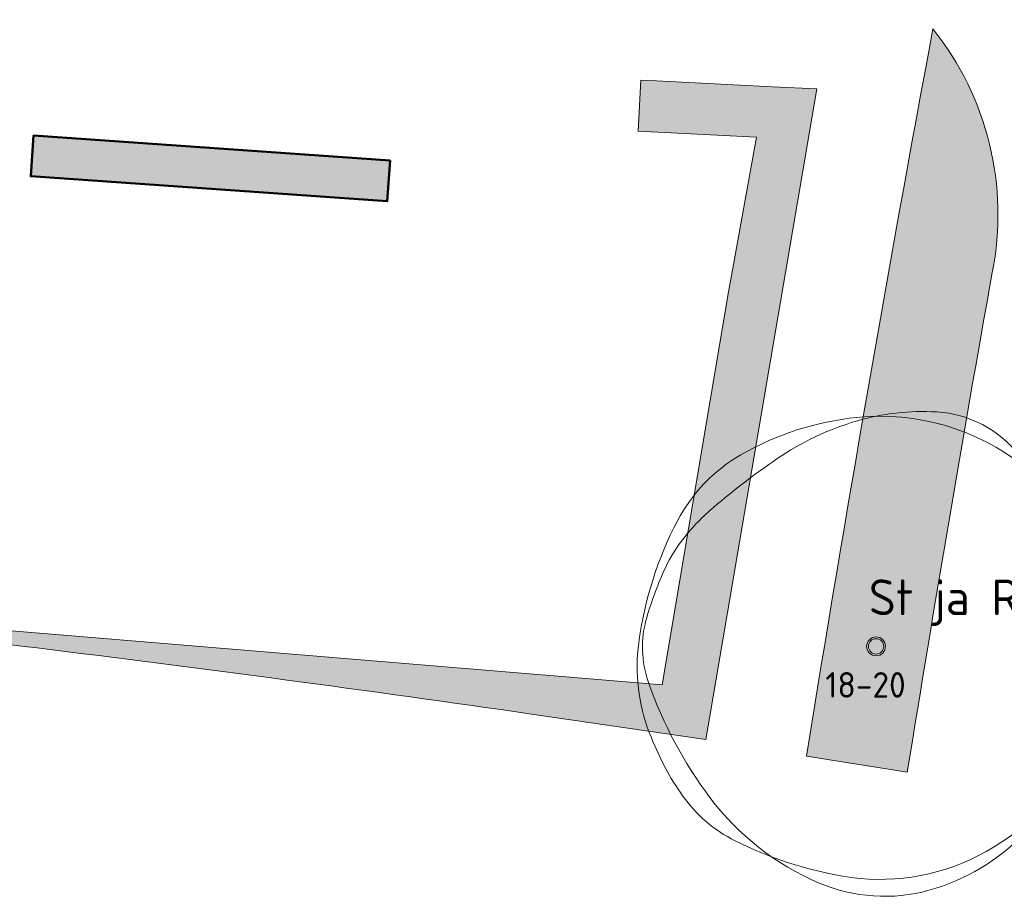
# Model space of a CAD drawing. Header units: metres. Extents: x 167415 to 168367, y 462435 to 462930.
# Tile 9 of 146: x 167570 to 167589, y 462697 to 462714. Entities that reach past the tile are written whole.
import ezdxf
from ezdxf.enums import TextEntityAlignment as Align

# ---------------------------------------------------------------- set-up
doc = ezdxf.new("R2010")
doc.units = ezdxf.units.M
doc.header["$LTSCALE"] = 0.2
for name, color, linetype, lineweight in [('N-PV-GR-BOOM-afmeting', 90, 'Continuous', 25), ('N-PV-GR-BOOM-GROND-S', 90, 'Continuous', 20), ('N-WE-GR-KRUIDEN-G 1 vochtig onderlangs greppels en wadi', 90, 'Continuous', 50), ('N-WE-GR-KRUIDEN-G 2 droog  beheergroep wadimengsel-A', 253, 'Continuous', 35), ('N_WE_GR_GRAS_WRM_RVA kruidenmengsel 2_B102-A', 141, 'Continuous', 18), ('N_WE_GR_GRAS_WRM_RVA kruidenmengsel 2_B102-G', 141, 'Continuous', 18)]:
    doc.layers.add(name, color=color, linetype=linetype, lineweight=lineweight)
doc.styles.add('NLCS-ISO-M200-T25', font='NLCS-ISO.ttf', dxfattribs={"height": 0.5})
doc.styles.add('NLCS-ISO-M200-T35', font='NLCS-ISO.ttf', dxfattribs={"height": 0.7000000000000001})

# ---------------------------------------------------------------- blocks, each defined once
blk = doc.blocks.new('*U54')
at = {"linetype": 'Continuous'}
blk.add_circle((0, 0), 0.1845092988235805, dxfattribs=at)
blk.add_circle((0, 0), 0.15)
for centre, radius, start, end in [((0.1954232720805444, -1.18369016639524), 5.69477568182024, 95.77430700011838, 119.9477920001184), ((0.9143825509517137, -0.002301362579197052), 4.600723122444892, 86.58911100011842, 106.3682710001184), ((0.07970034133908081, -0.03998979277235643), 4.545240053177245, 51.53933000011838, 95.77344500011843), ((1.056161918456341, 2.378944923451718), 2.21526890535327, 38.20985000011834, 86.5854950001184), ((1.167773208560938, -0.8648117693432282), 5.499689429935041, 106.3688740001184, 124.4477540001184), ((-1.04000423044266, 0.9606120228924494), 3.220049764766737, 119.9474720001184, 152.2845150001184), ((6.673480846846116, -8.892264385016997), 15.23380010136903, 124.4457860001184, 130.3031460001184), ((0.2288267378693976, 0.1477590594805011), 4.305464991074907, 6.022262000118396, 51.53931800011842), ((-0.3515115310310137, -0.6099093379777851), 4.373408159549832, 130.3005070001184, 141.2454220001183), ((2.460397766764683, -0.8782636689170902), 7.174070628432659, 152.2851410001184, 172.4003910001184), ((-1.549780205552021, 0.3518966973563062), 2.836877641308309, 141.2443700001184, 154.9906160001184), ((2.154547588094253, -1.37596471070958), 6.924367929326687, 154.9923550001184, 163.7785190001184), ((-2.823502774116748, -0.2440311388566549), 6.971300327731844, 358.8883060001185, 9.983350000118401), ((-0.9877565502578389, 0.01932567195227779), 5.528817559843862, 350.2300720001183, 6.023218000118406), ((-2.504075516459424, -0.0205774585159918), 2.072584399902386, 163.7796780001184, 199.3827820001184), ((-1.102603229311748, -0.4029311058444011), 3.57950533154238, 172.3996280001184, 201.0284730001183), ((-1.978632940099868, -0.2603525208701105), 6.126276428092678, 347.0492550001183, 358.8876950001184), ((3.469242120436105, 2.080817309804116), 8.404750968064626, 199.3819430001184, 216.8465580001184), ((0.6392974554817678, -0.2608628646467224), 3.877806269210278, 331.3473820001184, 350.2303160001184), ((1.476309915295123, 0.5879067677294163), 6.342209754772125, 201.0235440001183, 207.8216400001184), ((-0.2560194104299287, -0.6565432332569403), 4.358694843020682, 316.7621770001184, 347.0498660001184), ((-0.1795833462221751, 0.1865259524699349), 4.810936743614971, 296.8801270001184, 331.3479920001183), ((0.1673832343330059, -0.1029643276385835), 4.862144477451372, 207.8203580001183, 215.5805050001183), ((-1.507113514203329, -1.300645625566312), 2.803406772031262, 215.5851440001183, 243.3800810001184), ((0.9177623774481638, 0.1688468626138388), 5.216390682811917, 216.8467250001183, 247.0462340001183), ((-0.04137638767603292, -0.8584661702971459), 4.063995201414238, 285.3685610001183, 316.7631230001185), ((0.6477036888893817, 2.999956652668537), 7.613650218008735, 243.3843840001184, 260.1467900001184), ((0.07267107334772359, -0.3112232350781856), 4.252909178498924, 260.1457210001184, 296.8807070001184), ((0.1648026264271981, -1.608874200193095), 3.285778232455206, 247.0471650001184, 285.3699040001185)]:
    blk.add_arc(centre, radius, start, end, dxfattribs=at)
blk.add_arc((-2.118072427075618, -0.1198345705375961), 6.255027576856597, 9.983148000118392, 38.20995300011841)
at = {"style": 'NLCS-ISO-M200-T35'}
blk.add_attdef('#._SOORT_TYPE', text='', height=0.7000000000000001, dxfattribs=at).set_placement((-0.141237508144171, 0.4009218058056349), align=Align.BOTTOM_LEFT)

msp = doc.modelspace()

# ---------------------------------------------------------------- hatches: boundary and pattern name
at = {"layer": 'N-WE-GR-KRUIDEN-G 2 droog  beheergroep wadimengsel-A', "transparency": 33554687}
h = msp.add_hatch(color=256, dxfattribs=at)
h.dxf.hatch_style = 1
h.paths.add_polyline_path([(167576.876679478, 462711.4084511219), (167569.893980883, 462711.9003050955), (167569.8377690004, 462711.1022823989), (167576.8204675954, 462710.6104284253)])
at = {"layer": 'N_WE_GR_GRAS_WRM_RVA kruidenmengsel 2_B102-A', "transparency": 33554687}
h = msp.add_hatch(color=256, dxfattribs=at)
h.dxf.hatch_style = 1
edge = h.paths.add_edge_path()
edge.add_arc((167582.9800220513, 462710.3538167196), 5.806743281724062, 348.7296995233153, 398.7079541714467)
edge.add_arc((168181.9864675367, 462603.2540958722), 604.7000088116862, 169.4486190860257, 170.8184520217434)
edge.add_arc((167511.6878922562, 462228.796369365), 476.6229693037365, 80.90731253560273, 81.14773822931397, ccw=False)
edge.add_arc((168181.9864589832, 462603.2540969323), 602.7000002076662, 169.8737982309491, 170.8177581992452, ccw=False)
h = msp.add_hatch(color=256, dxfattribs=at)
h.dxf.hatch_style = 1
edge = h.paths.add_edge_path()
edge.add_line((167585.2396373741, 462712.8095146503), (167584.367186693, 462712.8532721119))
edge.add_line((167584.367186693, 462712.8532721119), (167582.0966082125, 462712.9671521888))
edge.add_line((167582.0966082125, 462712.9671521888), (167581.7875688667, 462712.9826519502))
edge.add_line((167581.7875688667, 462712.9826519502), (167581.7374771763, 462711.983907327))
edge.add_line((167581.7374771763, 462711.983907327), (167584.0536792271, 462711.8677390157))
edge.add_line((167584.0536792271, 462711.8677390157), (167583.5779530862, 462709.2298457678))
edge.add_line((167583.5779530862, 462709.2298457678), (167583.5091021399, 462708.8403337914))
edge.add_line((167583.5091021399, 462708.8403337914), (167582.2076712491, 462701.1407840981))
edge.add_line((167582.2076712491, 462701.1407840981), (167560.2443344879, 462702.9596238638))
edge.add_arc((167511.6878948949, 462228.7963604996), 476.6429776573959, 81.80273513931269, 84.15303739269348, ccw=False)
edge.add_line((167579.6484535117, 462700.5694951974), (167583.0608837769, 462700.0683847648))
edge.add_line((167583.0608837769, 462700.0683847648), (167585.2396373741, 462712.8095146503))

# ---------------------------------------------------------------- linework, layer by layer
at = {"layer": 'N-WE-GR-KRUIDEN-G 1 vochtig onderlangs greppels en wadi', "transparency": 33554687}
msp.add_lwpolyline([(167576.876679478, 462711.4084511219), (167569.893980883, 462711.9003050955), (167569.8377690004, 462711.1022823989), (167576.8204675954, 462710.6104284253)], close=True, dxfattribs=at)
at = {"layer": 'N_WE_GR_GRAS_WRM_RVA kruidenmengsel 2_B102-G', "transparency": 33554687, "flags": 128}
for points in [[(167588.6747886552, 462709.2189595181), (167588.6747886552, 462709.2189595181, 0.2215951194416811), (167587.5112770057, 462713.9850694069, 0.005977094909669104), (167585.0340546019, 462699.7420088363, -0.001049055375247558), (167587.0095945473, 462699.430086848, -0.004118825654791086)], [(167585.2396373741, 462712.8095146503), (167584.367186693, 462712.8532721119), (167582.0966082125, 462712.9671521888), (167581.7875688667, 462712.9826519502), (167581.7374771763, 462711.983907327), (167584.0536792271, 462711.8677390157), (167583.5779530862, 462709.2298457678), (167583.5091021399, 462708.8403337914), (167582.2076712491, 462701.1407840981), (167560.2443344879, 462702.9596238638, -0.01025548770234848), (167579.6484535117, 462700.5694951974), (167583.0608837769, 462700.0683847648)]]:
    msp.add_lwpolyline(points, format="xyb", close=True, dxfattribs=at)

# ---------------------------------------------------------------- block references
at = {"layer": 'N-PV-GR-BOOM-GROND-S', "transparency": 33554687}
msp.add_blockref('*U54', (167586.3983646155, 462701.8952566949), dxfattribs=at).add_auto_attribs({'#._SOORT_TYPE': 'St ja Re'})

# ---------------------------------------------------------------- texts
at = {"layer": 'N-PV-GR-BOOM-afmeting', "ltscale": 0.8, "transparency": 33554687, "insert": (167585.4031598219, 462701.3907668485), "char_height": 0.5, "attachment_point": 1, "style": 'NLCS-ISO-M200-T25'}
msp.add_mtext_dynamic_manual_height_columns('18-20', width=5.62560989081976, gutter_width=3, heights=[0], dxfattribs=at)

doc.saveas('drawing.dxf')
